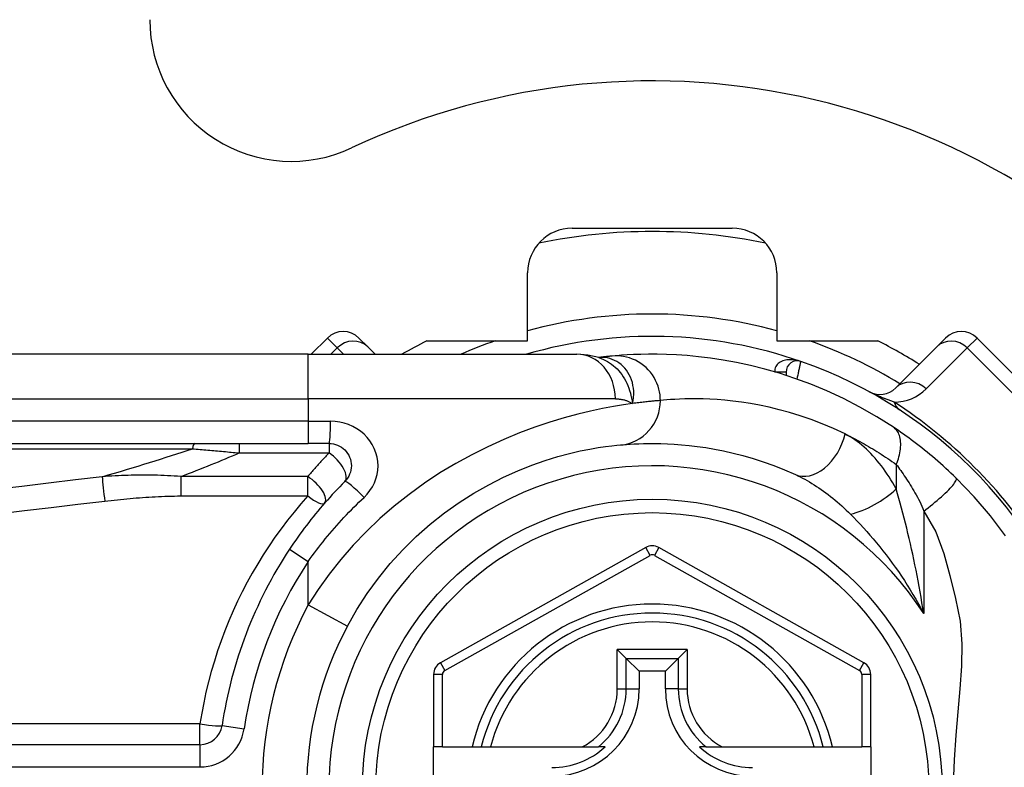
# Model space of a CAD drawing. Header units: inches. Extents: x 2.8 to 80.3, y 4.6 to 43.1.
# Tile 11 of 83: x 3.668 to 4.537, y 17.236 to 17.896. Entities that reach past the tile are written whole.
import ezdxf

# ---------------------------------------------------------------- set-up
doc = ezdxf.new("R2010")
doc.units = ezdxf.units.IN
doc.header["$MEASUREMENT"] = 0
doc.layers.add('Visible Edges(ANSI)', color=7, linetype='Continuous', lineweight=25)
doc.layers.add('Visible Tangent Edges(ANSI)', color=7, linetype='Continuous', lineweight=25)

msp = doc.modelspace()

# ---------------------------------------------------------------- linework, layer by layer
at = {"layer": 'Visible Edges(ANSI)'}
for p, q in [((4.15548, 17.71189), (4.29674, 17.71189)), ((4.11611, 17.61256), (4.11611, 17.67252)), ((4.33611, 17.67252), (4.33611, 17.61256)), ((3.93937, 17.61498), (3.92513, 17.60075)), ((3.96721, 17.61498), (3.97502, 17.60717)), ((4.02706, 17.61256), (4.11611, 17.61256)), ((4.33611, 17.61256), (4.42515, 17.61256)), ((4.47719, 17.60717), (4.48501, 17.61498)), ((4.6242, 17.50363), (4.51285, 17.61498)), ((3.92241, 17.60075), (3.27335, 17.60075)), ((3.92241, 17.60075), (4.15967, 17.60075)), ((3.98144, 17.60075), (3.97502, 17.60717)), ((4.47719, 17.60717), (4.44099, 17.57096)), ((4.17885, 17.59783), (4.1788, 17.59782)), ((4.34422, 17.58505), (4.34422, 17.58212)), ((3.27335, 17.52201), (3.92241, 17.52201)), ((3.94084, 17.52201), (3.92241, 17.52201)), ((4.22033, 17.43018), (4.03914, 17.32854)), ((4.41291, 17.32854), (4.23189, 17.43018)), ((4.19527, 17.34024), (4.20311, 17.3324)), ((4.2491, 17.3324), (4.25694, 17.34024)), ((4.20311, 17.3324), (4.21454, 17.32097)), ((4.2491, 17.3324), (4.23767, 17.32097)), ((4.03311, 17.31824), (4.03311, 17.25429)), ((4.21454, 17.32097), (4.21454, 17.30547)), ((4.23767, 17.32097), (4.21454, 17.32097)), ((4.23767, 17.30547), (4.23767, 17.32097)), ((4.41893, 17.25429), (4.41893, 17.31824)), ((3.82691, 17.25625), (3.17493, 17.25625)), ((4.04098, 17.25429), (4.03311, 17.25429)), ((4.03311, 17.17949), (4.03311, 17.25429)), ((4.04098, 17.25429), (4.06706, 17.25429)), ((4.06706, 17.25429), (4.07516, 17.25429)), ((4.07516, 17.25429), (4.08329, 17.25429)), ((4.08329, 17.25429), (4.16426, 17.25429)), ((4.16426, 17.25429), (4.17854, 17.25429)), ((4.18445, 17.25429), (4.17854, 17.25429)), ((4.27367, 17.25429), (4.26776, 17.25429)), ((4.27367, 17.25429), (4.28795, 17.25429)), ((4.28795, 17.25429), (4.36893, 17.25429)), ((4.36893, 17.25429), (4.37705, 17.25429)), ((4.37705, 17.25429), (4.38515, 17.25429)), ((4.38515, 17.25429), (4.41106, 17.25429)), ((4.41893, 17.25429), (4.41106, 17.25429)), ((4.41893, 17.25429), (4.41893, 17.17949))]:
    msp.add_line(p, q, dxfattribs=at)
at = {"layer": 'Visible Edges(ANSI)', "flags": 128}
for points in [[(4.1791, 17.59772), (4.16922, 17.60004), (4.15967, 17.60075)], [(4.43904, 17.53627), (4.42426, 17.54564), (4.40949, 17.55411), (4.39481, 17.56169), (4.3803, 17.56842), (4.36604, 17.57433), (4.35211, 17.57947), (4.33856, 17.5839), (4.32541, 17.58768), (4.31271, 17.59085), (4.3005, 17.59347), (4.28881, 17.59559), (4.27765, 17.59727), (4.26705, 17.59856), (4.25703, 17.5995), (4.24759, 17.60014), (4.23876, 17.60054), (4.23055, 17.60072), (4.22295, 17.60073), (4.21599, 17.60061), (4.20966, 17.60039), (4.20398, 17.60011), (4.19895, 17.59978), (4.19457, 17.59945), (4.19085, 17.59912)], [(4.19085, 17.59912), (4.19051, 17.59909), (4.19016, 17.59906), (4.18979, 17.59902), (4.18941, 17.59899), (4.18901, 17.59895), (4.1886, 17.59891), (4.18817, 17.59887), (4.18774, 17.59882), (4.18728, 17.59878), (4.18682, 17.59873), (4.18634, 17.59868), (4.18584, 17.59863), (4.18534, 17.59857), (4.18481, 17.59852), (4.18428, 17.59846), (4.18373, 17.5984), (4.18317, 17.59834), (4.18259, 17.59827), (4.182, 17.5982), (4.1814, 17.59813), (4.18078, 17.59806), (4.18015, 17.59798), (4.17951, 17.59791), (4.17885, 17.59783)], [(4.49429, 17.49153), (4.49207, 17.49368), (4.48982, 17.49582), (4.48755, 17.49795), (4.48525, 17.50007), (4.48293, 17.50217), (4.4806, 17.50426), (4.47824, 17.50633), (4.47589, 17.50836), (4.47353, 17.51037), (4.47116, 17.51234), (4.4688, 17.51429), (4.46645, 17.51619), (4.46409, 17.51807), (4.46175, 17.51991), (4.45941, 17.52171), (4.45709, 17.52347), (4.45477, 17.52521), (4.45246, 17.5269), (4.45017, 17.52856), (4.4479, 17.53019), (4.44564, 17.53177), (4.44342, 17.53331), (4.44121, 17.53481), (4.43904, 17.53627)], [(3.94084, 17.52201), (3.94276, 17.52191), (3.94467, 17.52162), (3.94653, 17.52114), (3.94835, 17.52049), (3.95009, 17.51967), (3.95175, 17.51869), (3.9533, 17.51755), (3.95473, 17.51627), (3.95602, 17.51485), (3.95717, 17.5133), (3.95816, 17.51164), (3.95899, 17.50989), (3.95965, 17.50806), (3.96013, 17.50618), (3.96043, 17.50427), (3.96053, 17.50234), (3.96043, 17.50041), (3.96015, 17.4985), (3.95968, 17.49661), (3.95903, 17.49479), (3.9582, 17.49304), (3.9572, 17.49138), (3.95605, 17.48982), (3.95476, 17.4884)], [(4.19808, 17.52072), (4.20054, 17.52093), (4.20338, 17.52116), (4.2066, 17.52138), (4.2102, 17.52159), (4.21417, 17.52177), (4.21851, 17.52191), (4.22322, 17.52199), (4.22829, 17.522), (4.23371, 17.52191), (4.23947, 17.52172), (4.24557, 17.5214), (4.252, 17.52092), (4.25877, 17.52026), (4.26588, 17.51941), (4.27331, 17.51833), (4.28107, 17.51701), (4.28914, 17.51542), (4.29752, 17.51353), (4.30617, 17.51131), (4.31506, 17.50875), (4.32417, 17.50581), (4.33348, 17.50249), (4.34295, 17.49875), (4.35257, 17.49456)], [(3.95712, 17.36092), (3.96542, 17.37543), (3.97451, 17.3895), (3.98435, 17.40304), (3.9949, 17.41598), (4.00609, 17.42827), (4.01785, 17.43986), (4.03008, 17.45069), (4.0427, 17.46073), (4.05563, 17.46989), (4.06873, 17.47818), (4.08186, 17.48561), (4.09486, 17.49219), (4.1076, 17.49794), (4.11994, 17.50288), (4.13172, 17.50703), (4.14281, 17.51042), (4.15307, 17.51317), (4.16247, 17.51537), (4.17095, 17.51708), (4.17847, 17.51838), (4.18499, 17.51932), (4.19046, 17.51998), (4.19484, 17.52042), (4.19808, 17.52072)], [(3.95476, 17.4884), (3.95251, 17.48613), (3.95027, 17.48384), (3.94805, 17.48153), (3.94585, 17.4792), (3.94367, 17.47684), (3.94151, 17.47447), (3.93936, 17.47208), (3.93723, 17.46967), (3.93512, 17.46724), (3.93303, 17.46479), (3.93097, 17.46232), (3.92892, 17.45984), (3.92689, 17.45733), (3.92488, 17.45481), (3.92289, 17.45228), (3.92093, 17.44972), (3.91898, 17.44715), (3.91706, 17.44456), (3.91516, 17.44196), (3.91328, 17.43935), (3.91143, 17.43671), (3.90959, 17.43407), (3.90779, 17.43141), (3.906, 17.42873)], [(4.53801, 17.44066), (4.52467, 17.4582), (4.51039, 17.47482), (4.49429, 17.49153)]]:
    msp.add_lwpolyline(points, dxfattribs=at)
at = {"layer": 'Visible Edges(ANSI)'}
msp.add_circle((4.22611, 17.21689), 0.25591, dxfattribs=at)
for centre, radius, start, end in [((3.90761, 17.8959), 0.125, 180, 295.12957), ((4.22611, 17.21689), 0.625, 244.87043, 115.12957), ((4.15548, 17.67252), 0.03937, 90, 180), ((4.22611, 17.21689), 0.49213, 78.27724, 101.72276), ((4.29674, 17.67252), 0.03937, 0, 90), ((3.95329, 17.60106), 0.01969, 45, 135), ((4.49893, 17.60106), 0.01969, 45, 135), ((4.22611, 17.21689), 0.44291, 116.70485, 119.92643), ((4.22611, 17.21689), 0.39961, 70.83542, 106.1388), ((4.22611, 17.21689), 0.44291, 57.83959, 63.29515), ((4.35406, 17.58505), 0.00984, 70.83542, 180), ((4.22611, 17.21689), 0.39961, 16.35177, 70.83542), ((4.42707, 17.58488), 0.01969, 241.3611, 315), ((4.22611, 17.21689), 0.38386, 146.50369, 171.58673), ((4.2261, 17.41988), 0.01181, 60.68681, 119.29123), ((4.22611, 17.21689), 0.15551, 13.91643, 166.08357), ((4.22611, 17.21689), 0.30512, 151.83282, 208.16718), ((4.04492, 17.31824), 0.01181, 119.29123, 180), ((4.40712, 17.31824), 0.01181, 0, 60.68681), ((4.13752, 17.30547), 0.07702, 270, 0), ((4.31469, 17.30547), 0.07702, 180, 270), ((3.82691, 17.27593), 0.01969, 270, 351.58673), ((4.13752, 17.30547), 0.06944, 270, 312.51741), ((4.31469, 17.30547), 0.06944, 227.48259, 270)]:
    msp.add_arc(centre, radius, start, end, dxfattribs=at)
at = {"layer": 'Visible Tangent Edges(ANSI)'}
for p, q in [((3.94805, 17.6063), (3.93937, 17.61498)), ((4.51285, 17.61498), (4.50416, 17.6063)), ((3.92241, 17.56138), (3.92241, 17.60075)), ((3.94249, 17.60075), (3.94805, 17.6063)), ((3.94805, 17.6063), (3.9536, 17.60075)), ((4.46796, 17.57009), (4.50416, 17.6063)), ((4.50416, 17.6063), (4.61552, 17.49494)), ((4.33437, 17.58516), (4.34422, 17.58511)), ((4.34422, 17.58505), (4.33475, 17.58505)), ((3.27335, 17.56138), (3.92241, 17.56138)), ((4.19357, 17.56138), (3.92241, 17.56138)), ((3.92241, 17.56138), (3.92241, 17.54169)), ((3.92241, 17.54169), (3.27335, 17.54169)), ((3.92241, 17.54169), (3.92241, 17.52201)), ((3.92241, 17.54169), (3.94207, 17.54169)), ((3.86149, 17.52201), (3.86149, 17.51366)), ((3.94084, 17.52201), (3.94084, 17.51366)), ((3.27103, 17.51741), (3.82017, 17.51741)), ((3.86149, 17.51366), (3.94084, 17.51366)), ((4.44151, 17.50351), (4.44151, 17.48185)), ((3.80987, 17.49278), (3.80987, 17.47568)), ((3.92207, 17.49278), (3.80987, 17.49278)), ((3.92207, 17.47568), (3.92207, 17.49278)), ((3.80987, 17.47568), (3.92207, 17.47568)), ((4.46581, 17.46236), (4.46581, 17.37185)), ((3.906, 17.42873), (3.92241, 17.41787)), ((4.22418, 17.42331), (4.22033, 17.43018)), ((4.23189, 17.43018), (4.22803, 17.42331)), ((3.92241, 17.3795), (3.92241, 17.41787)), ((4.04299, 17.32167), (4.22418, 17.42331)), ((4.22803, 17.42331), (4.40905, 17.32167)), ((3.92241, 17.3795), (3.95712, 17.36092)), ((4.19527, 17.30547), (4.19527, 17.34024)), ((4.25694, 17.34024), (4.19527, 17.34024)), ((4.25694, 17.34024), (4.25694, 17.30547)), ((4.20311, 17.30547), (4.20311, 17.3324)), ((4.20311, 17.3324), (4.2491, 17.3324)), ((4.2491, 17.3324), (4.2491, 17.30547)), ((4.03914, 17.32854), (4.04299, 17.32167)), ((4.40905, 17.32167), (4.41291, 17.32854)), ((4.04098, 17.31824), (4.03311, 17.31824)), ((4.04098, 17.25429), (4.04098, 17.31824)), ((4.41893, 17.31824), (4.41106, 17.31824)), ((4.41106, 17.31824), (4.41106, 17.25429)), ((4.19527, 17.30547), (4.20311, 17.30547)), ((4.20311, 17.30547), (4.21454, 17.30547)), ((4.2491, 17.30547), (4.23767, 17.30547)), ((4.2491, 17.30547), (4.25694, 17.30547)), ((3.82691, 17.27454), (3.17493, 17.27454)), ((3.82691, 17.25625), (3.82691, 17.27454)), ((3.84638, 17.27305), (3.86585, 17.27017)), ((3.82691, 17.25625), (3.82691, 17.23656)), ((3.17493, 17.23656), (3.82691, 17.23656))]:
    msp.add_line(p, q, dxfattribs=at)
at = {"layer": 'Visible Tangent Edges(ANSI)', "flags": 128}
for points in [[(4.18013, 17.59792), (4.18006, 17.59792), (4.17998, 17.59791), (4.17991, 17.59791), (4.17984, 17.59791), (4.17978, 17.5979), (4.17971, 17.5979), (4.17965, 17.59789), (4.17959, 17.59789), (4.17953, 17.59789), (4.17947, 17.59788), (4.17942, 17.59788), (4.17936, 17.59787), (4.17931, 17.59787), (4.17926, 17.59787), (4.17921, 17.59786), (4.17917, 17.59786), (4.17912, 17.59785), (4.17908, 17.59785), (4.17904, 17.59785), (4.179, 17.59784), (4.17896, 17.59784), (4.17892, 17.59783), (4.17889, 17.59783), (4.17885, 17.59783)], [(4.1791, 17.59773), (4.18105, 17.59703), (4.18297, 17.59623), (4.18485, 17.59532), (4.18668, 17.5943), (4.18847, 17.59317), (4.1902, 17.59195), (4.19187, 17.59063), (4.19348, 17.58922), (4.19502, 17.58773), (4.19649, 17.58614), (4.19789, 17.58448), (4.19922, 17.58273), (4.20046, 17.58091), (4.20162, 17.57902), (4.20269, 17.57708), (4.20368, 17.57507), (4.20458, 17.57301), (4.20539, 17.5709), (4.20613, 17.56874), (4.20678, 17.56653), (4.20736, 17.56427), (4.20786, 17.56197), (4.20828, 17.55962), (4.20864, 17.55724)], [(4.20864, 17.55724), (4.20921, 17.55997), (4.20958, 17.5627), (4.20975, 17.56539), (4.20973, 17.56805), (4.20952, 17.57066), (4.20912, 17.57321), (4.20855, 17.57569), (4.20781, 17.5781), (4.20691, 17.5804), (4.20585, 17.58261), (4.20465, 17.58469), (4.20331, 17.58665), (4.20184, 17.58848), (4.20025, 17.59017), (4.19855, 17.59171), (4.19675, 17.59309), (4.19486, 17.59431), (4.1929, 17.59536), (4.19088, 17.59624), (4.18879, 17.59694), (4.18666, 17.59746), (4.18449, 17.5978), (4.18231, 17.59795), (4.18013, 17.59792)], [(4.23333, 17.55992), (4.23325, 17.56237), (4.23301, 17.56488), (4.2326, 17.56743), (4.23201, 17.57), (4.23124, 17.57257), (4.23028, 17.57513), (4.22912, 17.57765), (4.22778, 17.58012), (4.22624, 17.58251), (4.22453, 17.5848), (4.22265, 17.58696), (4.22061, 17.58899), (4.21842, 17.59086), (4.21612, 17.59256), (4.21371, 17.59407), (4.21122, 17.5954), (4.20867, 17.59653), (4.20608, 17.59746), (4.20348, 17.59819), (4.20088, 17.59873), (4.1983, 17.59908), (4.19576, 17.59926), (4.19327, 17.59927), (4.19085, 17.59912)], [(4.35729, 17.59435), (4.35609, 17.59474), (4.35486, 17.59508), (4.35363, 17.59536), (4.35238, 17.59559), (4.35112, 17.59577), (4.34987, 17.59588), (4.34862, 17.59594), (4.34737, 17.59593), (4.34612, 17.59585), (4.34489, 17.59571), (4.34367, 17.5955), (4.34248, 17.59521), (4.34133, 17.59485), (4.34021, 17.5944), (4.33914, 17.59387), (4.33814, 17.59324), (4.33721, 17.59253), (4.33638, 17.59172), (4.33566, 17.59082), (4.33507, 17.58983), (4.33464, 17.58875), (4.33437, 17.5876), (4.33428, 17.5864), (4.33437, 17.58516)], [(4.35406, 17.57879), (4.35427, 17.57978), (4.35447, 17.58076), (4.35468, 17.58174), (4.35488, 17.58271), (4.35508, 17.58366), (4.35528, 17.58459), (4.35547, 17.58551), (4.35565, 17.58639), (4.35583, 17.58725), (4.356, 17.58808), (4.35617, 17.58887), (4.35632, 17.58962), (4.35647, 17.59033), (4.3566, 17.59099), (4.35673, 17.5916), (4.35684, 17.59216), (4.35695, 17.59266), (4.35704, 17.5931), (4.35711, 17.59347), (4.35718, 17.59378), (4.35723, 17.59403), (4.35726, 17.5942), (4.35728, 17.59431), (4.35729, 17.59435)], [(4.43967, 17.55857), (4.43894, 17.55881), (4.4382, 17.55906), (4.43745, 17.55932), (4.43669, 17.55959), (4.43592, 17.55986), (4.43513, 17.56014), (4.43434, 17.56043), (4.43354, 17.56073), (4.43273, 17.56103), (4.43191, 17.56134), (4.43107, 17.56166), (4.43023, 17.56199), (4.42937, 17.56233), (4.42849, 17.56268), (4.4276, 17.56304), (4.4267, 17.56342), (4.42577, 17.56381), (4.42481, 17.56422), (4.42383, 17.56464), (4.42282, 17.56509), (4.42176, 17.56557), (4.42063, 17.5661), (4.41938, 17.5667), (4.41763, 17.5676)], [(4.20864, 17.55724), (4.20067, 17.55607), (4.1918, 17.55461), (4.18209, 17.55279), (4.17157, 17.55055), (4.16029, 17.54786), (4.14829, 17.54464), (4.13567, 17.54081), (4.12252, 17.53637), (4.10896, 17.53129), (4.0951, 17.52556), (4.08103, 17.51918), (4.06688, 17.51213), (4.05274, 17.5044), (4.03873, 17.49599), (4.02496, 17.48687), (4.01151, 17.4771), (3.99843, 17.4667), (3.9858, 17.45572), (3.97367, 17.44419), (3.96211, 17.43214), (3.95117, 17.4196), (3.94088, 17.40661), (3.93128, 17.39323), (3.92241, 17.3795)], [(4.19357, 17.56138), (4.19426, 17.56137), (4.19495, 17.56135), (4.19563, 17.56131), (4.19631, 17.56127), (4.19698, 17.5612), (4.19765, 17.56113), (4.19832, 17.56104), (4.19897, 17.56093), (4.19963, 17.56081), (4.20027, 17.56068), (4.20091, 17.56053), (4.20155, 17.56037), (4.20218, 17.56019), (4.2028, 17.56), (4.20341, 17.55979), (4.20402, 17.55957), (4.20463, 17.55933), (4.20522, 17.55907), (4.20581, 17.55881), (4.20639, 17.55852), (4.20696, 17.55822), (4.20753, 17.55791), (4.20809, 17.55758), (4.20864, 17.55724)], [(4.23333, 17.55992), (4.23275, 17.55987), (4.23212, 17.55982), (4.23146, 17.55977), (4.23075, 17.55971), (4.23001, 17.55964), (4.22923, 17.55957), (4.22841, 17.5595), (4.22755, 17.55942), (4.22665, 17.55934), (4.22571, 17.55925), (4.22474, 17.55915), (4.22372, 17.55905), (4.22267, 17.55894), (4.22158, 17.55882), (4.22046, 17.5587), (4.21929, 17.55857), (4.21809, 17.55843), (4.21685, 17.55829), (4.21557, 17.55813), (4.21426, 17.55797), (4.21291, 17.5578), (4.21152, 17.55762), (4.2101, 17.55743), (4.20864, 17.55724)], [(4.39635, 17.53039), (4.3862, 17.53511), (4.3762, 17.53934), (4.36638, 17.5431), (4.35677, 17.54641), (4.34738, 17.5493), (4.33826, 17.5518), (4.32942, 17.55394), (4.3209, 17.55574), (4.31271, 17.55723), (4.30487, 17.55844), (4.29737, 17.55941), (4.29023, 17.56015), (4.28344, 17.56069), (4.277, 17.56105), (4.27092, 17.56127), (4.26521, 17.56137), (4.25986, 17.56136), (4.25489, 17.56127), (4.25031, 17.56111), (4.24612, 17.56091), (4.24232, 17.56067), (4.23893, 17.56042), (4.23593, 17.56016), (4.23333, 17.55992)], [(3.97176, 17.47447), (3.97452, 17.47733), (3.97698, 17.48043), (3.9791, 17.48375), (3.98087, 17.48726), (3.98226, 17.49091), (3.98326, 17.49467), (3.98387, 17.4985), (3.98407, 17.50236), (3.98385, 17.50622), (3.98322, 17.51005), (3.98219, 17.51381), (3.98079, 17.51746), (3.97902, 17.52096), (3.9769, 17.52428), (3.97446, 17.52738), (3.9717, 17.53022), (3.96864, 17.53278), (3.96533, 17.53505), (3.9618, 17.53702), (3.95808, 17.53866), (3.95421, 17.53996), (3.95023, 17.54091), (3.94617, 17.54149), (3.94207, 17.54169)], [(4.39635, 17.53039), (4.39821, 17.52948), (4.40007, 17.52855), (4.40193, 17.52761), (4.40379, 17.52664), (4.40566, 17.52566), (4.40753, 17.52466), (4.40941, 17.52364), (4.41129, 17.52261), (4.41317, 17.52156), (4.41505, 17.52048), (4.41694, 17.51939), (4.41883, 17.51828), (4.42072, 17.51716), (4.42261, 17.51601), (4.4245, 17.51485), (4.42639, 17.51366), (4.42828, 17.51246), (4.43017, 17.51124), (4.43205, 17.51), (4.43394, 17.50875), (4.43583, 17.50747), (4.43773, 17.50617), (4.43962, 17.50485), (4.44151, 17.50351)], [(4.44151, 17.48185), (4.43999, 17.48456), (4.43844, 17.48724), (4.43685, 17.48986), (4.43521, 17.49244), (4.43355, 17.49497), (4.43185, 17.49744), (4.43011, 17.49986), (4.42834, 17.50223), (4.42655, 17.50453), (4.42472, 17.50677), (4.42286, 17.50895), (4.42097, 17.51106), (4.41905, 17.51311), (4.41711, 17.51508), (4.41514, 17.51699), (4.41314, 17.51882), (4.41111, 17.52058), (4.40906, 17.52225), (4.40698, 17.52385), (4.40489, 17.52535), (4.40277, 17.52676), (4.40065, 17.52808), (4.39851, 17.52929), (4.39635, 17.53039)], [(4.44151, 17.50351), (4.44217, 17.50519), (4.44279, 17.50689), (4.44335, 17.5086), (4.44385, 17.51032), (4.44429, 17.51204), (4.44466, 17.51375), (4.44497, 17.51545), (4.4452, 17.51713), (4.44535, 17.51878), (4.44544, 17.5204), (4.44544, 17.52198), (4.44537, 17.5235), (4.44521, 17.52498), (4.44499, 17.52639), (4.44468, 17.52773), (4.4443, 17.529), (4.44386, 17.5302), (4.44334, 17.53132), (4.44276, 17.53236), (4.44212, 17.53331), (4.44142, 17.53418), (4.44067, 17.53496), (4.43988, 17.53566), (4.43904, 17.53627)], [(3.82017, 17.51741), (3.82187, 17.51726), (3.82357, 17.51711), (3.82528, 17.51696), (3.82699, 17.51681), (3.8287, 17.51666), (3.83041, 17.51651), (3.83213, 17.51635), (3.83384, 17.5162), (3.83556, 17.51604), (3.83728, 17.51589), (3.83901, 17.51573), (3.84073, 17.51558), (3.84246, 17.51542), (3.84418, 17.51526), (3.84591, 17.51511), (3.84764, 17.51495), (3.84937, 17.51479), (3.8511, 17.51463), (3.85283, 17.51447), (3.85456, 17.51431), (3.85629, 17.51415), (3.85803, 17.51399), (3.85976, 17.51382), (3.86149, 17.51366)], [(3.94084, 17.51366), (3.94004, 17.51282), (3.93923, 17.51198), (3.93843, 17.51114), (3.93763, 17.51029), (3.93684, 17.50944), (3.93604, 17.50859), (3.93525, 17.50773), (3.93445, 17.50687), (3.93367, 17.50601), (3.93288, 17.50515), (3.93209, 17.50428), (3.93131, 17.50341), (3.93053, 17.50254), (3.92975, 17.50167), (3.92897, 17.50079), (3.9282, 17.49991), (3.92742, 17.49903), (3.92665, 17.49814), (3.92588, 17.49726), (3.92512, 17.49636), (3.92435, 17.49547), (3.92359, 17.49458), (3.92283, 17.49368), (3.92207, 17.49278)], [(4.44151, 17.50351), (4.44248, 17.5022), (4.44347, 17.50086), (4.44447, 17.49947), (4.44548, 17.49805), (4.4465, 17.4966), (4.44753, 17.49511), (4.44856, 17.49358), (4.4496, 17.49203), (4.45065, 17.49044), (4.4517, 17.48883), (4.45275, 17.48718), (4.4538, 17.4855), (4.45486, 17.48378), (4.45592, 17.48204), (4.45698, 17.48027), (4.45804, 17.47847), (4.4591, 17.47664), (4.46015, 17.47478), (4.46119, 17.47287), (4.46219, 17.47089), (4.46316, 17.46884), (4.46408, 17.46673), (4.46497, 17.46457), (4.46581, 17.46236)], [(3.74056, 17.49269), (3.71689, 17.48985), (3.69322, 17.487), (3.66955, 17.48415), (3.64589, 17.48128)], [(3.80987, 17.49278), (3.80694, 17.49302), (3.80401, 17.49324), (3.80109, 17.49343), (3.79817, 17.49359), (3.79525, 17.49372), (3.79234, 17.49384), (3.78944, 17.49393), (3.78653, 17.49399), (3.78363, 17.49404), (3.78074, 17.49406), (3.77784, 17.49407), (3.77496, 17.49406), (3.77207, 17.49403), (3.76919, 17.49398), (3.76631, 17.49392), (3.76344, 17.49384), (3.76057, 17.49375), (3.7577, 17.49364), (3.75484, 17.49351), (3.75198, 17.49338), (3.74912, 17.49322), (3.74626, 17.49306), (3.74341, 17.49288), (3.74056, 17.49269)], [(4.35257, 17.49456), (4.35462, 17.4936), (4.35668, 17.49259), (4.35875, 17.49153), (4.36082, 17.49042), (4.36289, 17.48926), (4.36497, 17.48805), (4.36704, 17.48679), (4.36911, 17.4855), (4.37117, 17.48416), (4.37323, 17.48279), (4.37528, 17.48137), (4.37732, 17.47991), (4.37936, 17.47842), (4.38139, 17.47688), (4.38341, 17.47531), (4.38542, 17.4737), (4.38743, 17.47205), (4.38942, 17.47037), (4.39141, 17.46865), (4.39338, 17.46689), (4.39534, 17.4651), (4.39728, 17.46328), (4.39921, 17.46143), (4.40112, 17.45954)], [(4.46581, 17.46236), (4.46775, 17.46383), (4.46971, 17.46535), (4.47169, 17.4669), (4.47367, 17.46849), (4.47563, 17.4701), (4.47757, 17.47173), (4.47946, 17.47336), (4.4813, 17.47498), (4.48306, 17.47658), (4.48474, 17.47814), (4.48631, 17.47966), (4.48777, 17.48112), (4.4891, 17.48252), (4.4903, 17.48384), (4.49135, 17.48506), (4.49226, 17.4862), (4.49301, 17.48723), (4.49362, 17.48816), (4.49407, 17.48899), (4.49438, 17.48971), (4.49455, 17.49031), (4.49459, 17.49082), (4.4945, 17.49122), (4.49429, 17.49153)], [(4.46581, 17.37185), (4.46503, 17.37669), (4.46422, 17.38152), (4.4634, 17.38634), (4.46254, 17.39115), (4.46167, 17.39593), (4.46078, 17.4007), (4.45986, 17.40546), (4.45893, 17.41019), (4.45797, 17.4149), (4.457, 17.41959), (4.456, 17.42425), (4.45499, 17.42888), (4.45395, 17.4335), (4.4529, 17.43808), (4.45183, 17.44264), (4.45074, 17.44717), (4.44963, 17.45168), (4.44851, 17.45614), (4.44737, 17.46057), (4.44622, 17.46494), (4.44506, 17.46926), (4.44388, 17.47353), (4.4427, 17.47772), (4.44151, 17.48185)], [(3.64821, 17.46007), (3.67188, 17.46286), (3.69555, 17.46564), (3.71922, 17.46841), (3.74289, 17.47117)], [(3.74289, 17.47117), (3.74566, 17.47149), (3.74844, 17.4718), (3.75123, 17.4721), (3.75401, 17.4724), (3.75679, 17.47268), (3.75957, 17.47295), (3.76236, 17.47322), (3.76515, 17.47347), (3.76793, 17.47371), (3.77072, 17.47394), (3.77351, 17.47416), (3.7763, 17.47437), (3.7791, 17.47456), (3.78189, 17.47474), (3.78469, 17.47491), (3.78748, 17.47506), (3.79028, 17.4752), (3.79307, 17.47532), (3.79587, 17.47543), (3.79867, 17.47552), (3.80147, 17.47559), (3.80427, 17.47564), (3.80707, 17.47567), (3.80987, 17.47568)], [(3.92207, 17.47568), (3.91594, 17.46868), (3.90998, 17.46154), (3.90418, 17.45425), (3.89856, 17.44683), (3.8931, 17.43926), (3.88783, 17.43156), (3.88274, 17.42374), (3.87783, 17.41578), (3.8731, 17.4077), (3.86857, 17.3995), (3.86423, 17.39118), (3.86009, 17.38275), (3.85615, 17.37421), (3.85242, 17.36557), (3.84889, 17.35682), (3.84557, 17.34798), (3.84246, 17.33905), (3.83958, 17.33004), (3.8369, 17.32095), (3.83445, 17.31179), (3.83222, 17.30256), (3.83022, 17.29327), (3.82845, 17.28393), (3.82691, 17.27454)], [(3.92241, 17.41787), (3.92422, 17.42041), (3.92605, 17.42293), (3.92791, 17.42544), (3.92978, 17.42794), (3.93168, 17.43042), (3.93361, 17.43289), (3.93555, 17.43534), (3.93752, 17.43778), (3.93951, 17.4402), (3.94152, 17.44261), (3.94355, 17.445), (3.94561, 17.44738), (3.94768, 17.44974), (3.94977, 17.45208), (3.95189, 17.4544), (3.95402, 17.45671), (3.95617, 17.45899), (3.95835, 17.46126), (3.96054, 17.46351), (3.96275, 17.46574), (3.96497, 17.46796), (3.96722, 17.47015), (3.96948, 17.47232), (3.97176, 17.47447)], [(4.46581, 17.46236), (4.47657, 17.44414), (4.48364, 17.42507), (4.48885, 17.4054), (4.49393, 17.38529), (4.49798, 17.36513), (4.49941, 17.34524), (4.49907, 17.32549), (4.49768, 17.30558), (4.49587, 17.28531), (4.49405, 17.2645), (4.49262, 17.24302), (4.49188, 17.22131)], [(4.40112, 17.45954), (4.40396, 17.45667), (4.40683, 17.45371), (4.4097, 17.45067), (4.41257, 17.44756), (4.41545, 17.44437), (4.41832, 17.44111), (4.42118, 17.43778), (4.42403, 17.43439), (4.42687, 17.43093), (4.42968, 17.42741), (4.43247, 17.42384), (4.43523, 17.4202), (4.43797, 17.4165), (4.44068, 17.41274), (4.44336, 17.40891), (4.44601, 17.40503), (4.44863, 17.40108), (4.45121, 17.39707), (4.45375, 17.39301), (4.45626, 17.38889), (4.45871, 17.38471), (4.46113, 17.38047), (4.4635, 17.37619), (4.46581, 17.37185)]]:
    msp.add_lwpolyline(points, dxfattribs=at)
at = {"layer": 'Visible Tangent Edges(ANSI)'}
msp.add_circle((4.22611, 17.21689), 0.24409, dxfattribs=at)
for centre, radius, start, end in [((4.22611, 17.21689), 0.41929, 74.7906, 105.2094), ((4.22611, 17.21689), 0.41929, 109.32408, 113.72417), ((4.22611, 17.21689), 0.41929, 58.5764, 70.67592), ((4.44012, 17.59793), 0.03937, 269.34131, 315), ((4.2, 17.19079), 0.43898, 33.09006, 56.90994), ((4.22611, 17.21689), 0.28543, 32.8812, 327.1188), ((4.22611, 17.21689), 0.36417, 146.50369, 171.58673), ((4.2261, 17.41988), 0.00394, 60.68681, 119.29123), ((4.22611, 17.21689), 0.34449, 151.83282, 208.16718), ((4.22611, 17.21689), 0.16339, 13.23324, 166.76676), ((4.22611, 17.21689), 0.14764, 14.67485, 165.32515), ((4.04492, 17.31824), 0.00394, 119.29123, 180), ((4.40712, 17.31824), 0.00394, 0, 60.68681), ((4.13752, 17.30547), 0.05775, 297.58522, 0), ((4.13752, 17.30547), 0.06559, 308.70967, 0), ((4.31469, 17.30547), 0.06559, 180, 231.29033), ((4.31469, 17.30547), 0.05775, 180, 242.41478), ((3.82691, 17.27593), 0.03937, 270, 351.58673)]:
    msp.add_arc(centre, radius, start, end, dxfattribs=at)
for centre, major_axis, ratio, start_param, end_param in [((3.9611, 17.59325), (0.01392, 0.01392), 0.937622, 0, 1.570796), ((4.49111, 17.59325), (-0.01392, 0.01392), 0.937622, 4.712389, 6.283185), ((4.15967, 17.56138), (0, 0.03937), 0.860915, 4.712389, 6.283185), ((4.16609, 17.79424), (0.01245, -0.19646), 0.394768, 0.00408, 0.020515), ((4.45491, 17.55704), (-0.01392, 0.01392), 0.937622, 4.712389, 6.283185), ((4.19447, 17.55992), (0.00362, -0.0392), 0.987056, 0, 1.480007), ((4.46577, 17.58467), (-0.02149, -0.03298), 0.48633, 5.873981, 6.283185), ((3.94084, 17.54169), (0, -0.01969), 0.062411, 0, 1.570796), ((4.36889, 17.53039), (-0.01632, -0.03583), 0.663135, 0, 1.864107), ((3.82249, 17.50232), (0, 0.01969), 0.183721, 0, 0.697296), ((0.31056, 17.27725), (3.67256, 0.33874), 0.074886, 5.910747, 5.977199), ((0.31985, 17.21689), (3.67247, 0.40075), 0.088107, 5.956893, 6.005683), ((3.94084, 17.50232), (0.01392, -0.01392), 0.446023, 0, 1.990559), ((3.74289, 17.4776), (0.00234, -0.01955), 0.041071, 3.825401, 5.042638), ((3.92207, 17.48223), (0.01483, -0.01294), 0.431187, 0, 1.930721), ((3.96867, 17.47447), (-0.01392, 0.01392), 0.111497, 4.601416, 6.283185), ((4.4172, 17.48185), (0.034, 0.01985), 0.367954, 4.019795, 5.274641), ((3.92207, 17.48223), (0.01483, -0.01294), 0.257129, 4.93314, 6.283185), ((3.82691, 17.27593), (0.01947, -0.00288), 0.069894, 4.722726, 6.283185)]:
    msp.add_ellipse(centre, major_axis=major_axis, ratio=ratio, start_param=start_param, end_param=end_param, dxfattribs=at)

doc.saveas('drawing.dxf')
